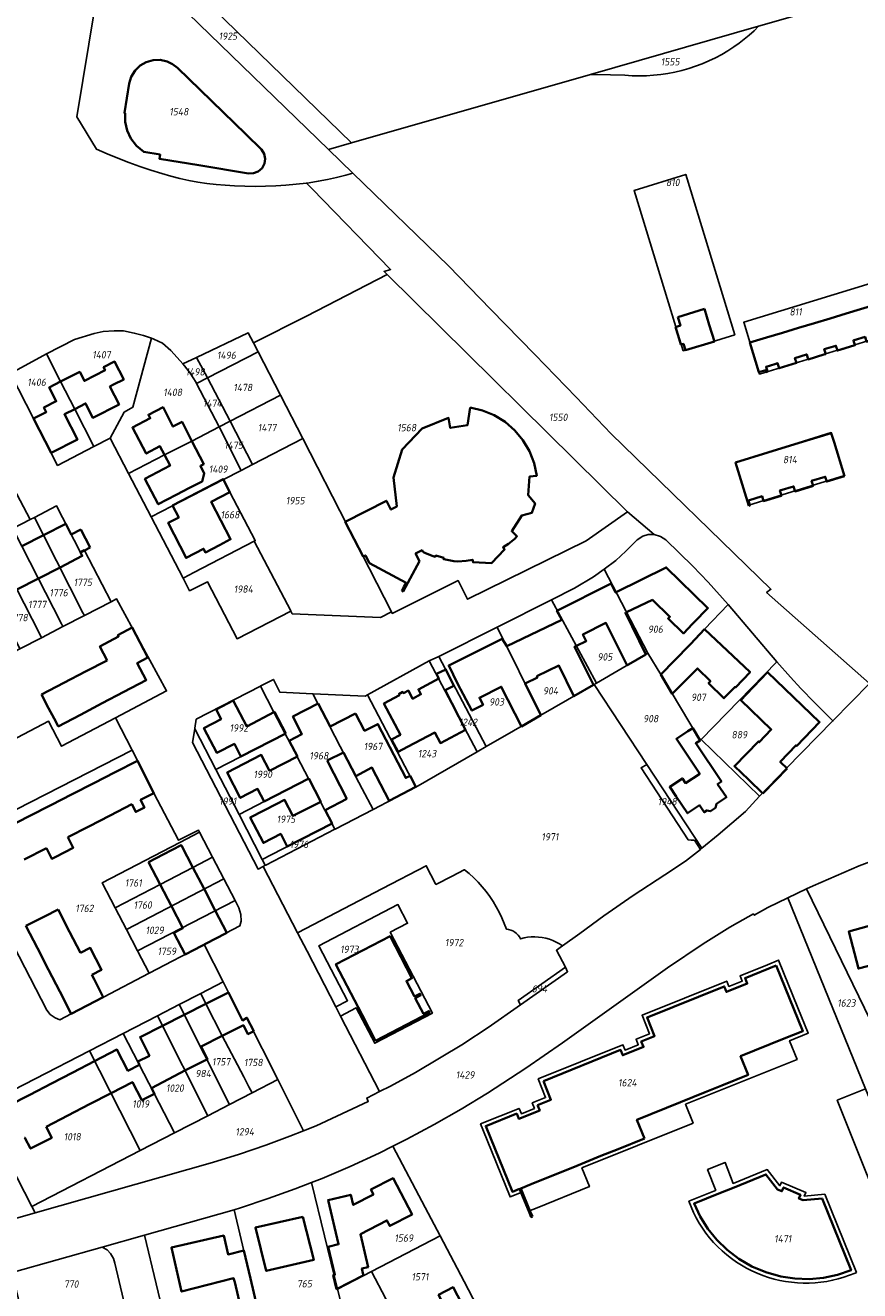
# Model space of a CAD drawing. Extents: x 177930 to 190767, y 381068 to 392034.
# Tile 137 of 256: x 182923 to 183128, y 386280 to 386591. Entities that reach past the tile are written whole.
import ezdxf
from ezdxf.enums import TextEntityAlignment as Align

# ---------------------------------------------------------------- set-up
doc = ezdxf.new("R2010")
doc.units = 0
for name, color, linetype, lineweight in [('B-XX-KG-GRENS_PERCEEL-GV', 150, 'Continuous', 25), ('B-XX-KG-GRENS_PERCEEL-S', 150, 'Continuous', 25), ('B-XX-OG-BEBOUWING-G', 7, 'Continuous', 35)]:
    doc.layers.add(name, color=color, linetype=linetype, lineweight=lineweight)
doc.styles.add('NLCS-ISO', font='NLCS-ISO.ttf', dxfattribs={"height": 1.8})

# ---------------------------------------------------------------- blocks, each defined once
blk = doc.blocks.new('SKG-PERCEELNUMMER-SO')
at = {"layer": 'DefPoints'}
blk.add_point((0, 0), dxfattribs=at)
at = {"style": 'NLCS-ISO', "oblique": 10, "flags": 1}
blk.add_attdef('GEMEENTECODE', text='', height=1.8, dxfattribs=at).set_placement((-0.5, 2.55), align=Align.MIDDLE_RIGHT)
blk.add_attdef('SECTIE', text='', height=1.8, dxfattribs=at).set_placement((0.5, 2.5), align=Align.MIDDLE_LEFT)
at = {"style": 'NLCS-ISO', "oblique": 10}
blk.add_attdef('PERCEELNUMMER', text='', height=1.8, dxfattribs=at).set_placement((0, 0), align=Align.MIDDLE_CENTER)

msp = doc.modelspace()

# ---------------------------------------------------------------- linework, layer by layer
at = {"layer": 'B-XX-KG-GRENS_PERCEEL-GV'}
for points in [[(182943.1, 386613.15), (182963.081, 386593.809), (182997.552, 386560.394), (183003.243, 386562.024), (182943.766, 386619.824), (182940.094, 386616.06)], [(183070.413, 386578.619), (183072.174, 386578.514), (183073.938, 386578.481), (183075.701, 386578.522), (183077.462, 386578.635), (183079.216, 386578.821), (183080.961, 386579.079), (183082.694, 386579.409), (183084.412, 386579.81), (183086.108, 386580.291), (183087.782, 386580.845), (183089.431, 386581.47), (183091.051, 386582.165), (183092.641, 386582.928), (183094.196, 386583.759), (183095.714, 386584.656), (183097.192, 386585.617), (183098.487, 386586.53), (183099.744, 386587.495), (183100.962, 386588.509), (183102.138, 386589.571), (183103.27, 386590.679), (183061.948, 386578.841), (183066.914, 386578.711)], [(182992.806, 386552.219), (182992.169, 386552.136), (182993.546, 386550.731), (183012.849, 386530.914), (183011.256, 386530.376), (183011.961, 386529.68), (183071.015, 386471.302), (183077.625, 386465.782), (183079.159, 386465.31), (183080.462, 386464.459), (183087.082, 386458.005), (183090.838, 386454.077), (183095.75, 386448.586), (183107.775, 386434.5), (183111.118, 386430.704), (183113.681, 386427.915), (183117.012, 386424.465), (183121.519, 386419.977), (183130.498, 386429.169), (183105.247, 386451.484), (183106.277, 386452.32), (183067.066, 386490.504), (183058.419, 386499.481), (183048.246, 386509.978), (183037.428, 386521.102), (183027.04, 386531.809), (183003.571, 386554.56), (183001.809, 386554.088), (182999.579, 386553.524), (182997.334, 386553.024), (182995.076, 386552.589)], [(183097.414, 386514.869), (183085.372, 386554.257), (183072.668, 386550.315), (183084.754, 386510.943)], [(183084.754, 386510.943), (183072.668, 386550.315), (183085.372, 386554.257), (183097.414, 386514.869)], [(182985.757, 386500.011), (182991.253, 386489.344), (183013.056, 386446.752), (183013.247, 386446.379), (183029.419, 386454.463), (183031.758, 386449.859), (183060.855, 386464.257), (183071.015, 386471.302), (183011.961, 386529.68), (182992.142, 386519.464), (182979.14, 386512.85), (182980.26, 386510.678)], [(183142.903, 386517.329), (183138.987, 386529.98), (183099.621, 386517.921), (183103.513, 386505.213)], [(183103.513, 386505.213), (183099.621, 386517.921), (183138.987, 386529.98), (183142.903, 386517.329)], [(182949.47, 386497.04), (182954.05, 386514.04), (182952.12, 386514.68), (182949.86, 386515.26), (182947.24, 386515.79), (182944.91, 386515.84), (182942.21, 386515.65), (182939.96, 386515.16), (182935.16, 386513.66), (182928.25, 386510.17), (182931.746, 386503.33), (182935.21, 386496.604), (182939.95, 386487.36), (182943.95, 386489.44), (182947.4, 386495.85)], [(182965.167, 386509.299), (182967.816, 386504.234), (182980.26, 386510.678), (182979.14, 386512.85), (182977.864, 386515.327)], [(182970.73, 386492.23), (182965.173, 386502.866), (182965.04, 386503.12), (182963.6, 386505.39), (182962.21, 386507.26), (182961.806, 386507.704), (182960.39, 386509.26), (182958.8, 386510.95), (182956.77, 386512.75), (182954.66, 386513.77), (182954.05, 386514.04), (182949.47, 386497.04), (182947.4, 386495.85), (182943.95, 386489.44), (182948.42, 386480.76), (182957.265, 386485.377), (182964, 386488.73)], [(182928.25, 386510.17), (182919.44, 386505.34), (182930.985, 386482.747), (182939.95, 386487.36), (182935.21, 386496.604), (182931.746, 386503.33)], [(182961.806, 386507.704), (182962.21, 386507.26), (182963.6, 386505.39), (182965.04, 386503.12), (182965.173, 386502.866), (182967.816, 386504.234), (182965.167, 386509.299)], [(182967.816, 386504.234), (182973.376, 386493.6), (182985.757, 386500.011), (182980.26, 386510.678)], [(182965.173, 386502.866), (182970.73, 386492.23), (182973.376, 386493.6), (182967.816, 386504.234)], [(182973.376, 386493.6), (182978.931, 386482.977), (182991.253, 386489.344), (182985.757, 386500.011)], [(182970.73, 386492.23), (182976.15, 386481.54), (182978.931, 386482.977), (182973.376, 386493.6)], [(182953.97, 386470.08), (182971.739, 386479.26), (182976.15, 386481.54), (182970.73, 386492.23), (182964, 386488.73), (182957.265, 386485.377), (182948.42, 386480.76)], [(183124.384, 386480.294), (183121.094, 386490.822), (183097.574, 386483.503), (183100.847, 386472.978)], [(183100.847, 386472.978), (183097.574, 386483.503), (183121.094, 386490.822), (183124.384, 386480.294)], [(182991.253, 386489.344), (182978.931, 386482.977), (182976.15, 386481.54), (182971.739, 386479.26), (182973.35, 386476.178), (182979.566, 386464.287), (182979.318, 386464.157), (182988.296, 386446.988), (182988.312, 386446.957), (182988.657, 386446.298), (183010.387, 386445.413), (183013.056, 386446.752)], [(182964.484, 386456.416), (182979.318, 386464.157), (182979.566, 386464.287), (182973.35, 386476.178), (182971.739, 386479.26), (182953.97, 386470.08), (182961.842, 386455.037), (182962.029, 386455.135)], [(182925.324, 386469.981), (182927.554, 386465.6), (182937.248, 386446.553), (182937.6, 386445.861), (182944.153, 386449.245), (182937.54, 386461.988), (182936.567, 386461.488), (182930.774, 386472.777)], [(182924.281, 386469.446), (182920.029, 386467.264), (182922.26, 386462.883), (182931.966, 386443.83), (182932.32, 386443.135), (182937.6, 386445.861), (182937.248, 386446.553), (182927.554, 386465.6), (182925.324, 386469.981)], [(182932.32, 386443.135), (182931.966, 386443.83), (182922.26, 386462.883), (182920.029, 386467.264), (182914.734, 386464.546), (182916.967, 386460.166), (182926.685, 386441.107), (182927.041, 386440.409)], [(183079.218, 386431.346), (183090.01, 386442.47), (183095.75, 386448.586), (183090.838, 386454.077), (183087.082, 386458.005), (183080.462, 386464.459), (183079.159, 386465.31), (183077.625, 386465.782), (183076.171, 386465.767), (183074.793, 386465.397), (183073.45, 386464.498), (183070.654, 386461.654), (183068.149, 386459.366), (183065.323, 386457.273), (183076.078, 386436.605)], [(182926.685, 386441.107), (182916.967, 386460.166), (182914.734, 386464.546), (182909.458, 386461.839), (182911.69, 386457.457), (182921.404, 386438.384), (182921.761, 386437.683), (182927.041, 386440.409)], [(182964.484, 386456.416), (182962.029, 386455.135), (182961.842, 386455.037), (182963.46, 386451.944), (182967.871, 386454.141), (182975.131, 386440.151), (182988.312, 386446.957), (182988.296, 386446.988), (182979.318, 386464.157)], [(183063.417, 386429.234), (183076.078, 386436.605), (183065.323, 386457.273), (183062.704, 386455.333), (183058.029, 386452.607), (183052.368, 386449.757)], [(182957.809, 386427.328), (182945.507, 386449.944), (182945.482, 386449.991), (182944.153, 386449.245), (182937.6, 386445.861), (182932.32, 386443.135), (182927.041, 386440.409), (182921.761, 386437.683), (182916.533, 386434.983), (182911.242, 386432.256), (182905.923, 386429.524), (182900.457, 386426.716), (182898.361, 386425.639), (182907.213, 386408.6), (182928.788, 386419.865), (182932.004, 386413.752), (182945.227, 386420.709)], [(183049.742, 386421.36), (183062.899, 386428.933), (183063.417, 386429.234), (183052.368, 386449.757), (183039.031, 386443.032)], [(183107.775, 386434.5), (183095.75, 386448.586), (183090.01, 386442.47), (183079.218, 386431.346), (183088.878, 386415.169), (183089.117, 386415.413)], [(183049.742, 386421.36), (183039.031, 386443.032), (183024.664, 386435.787), (183036.351, 386413.652)], [(183034.139, 386412.379), (183022.344, 386434.696), (183007.124, 386426.37), (183019.06, 386403.7)], [(183034.139, 386412.379), (183036.351, 386413.652), (183024.664, 386435.787), (183022.344, 386434.696)], [(183062.899, 386428.933), (183075.794, 386409.262), (183089.298, 386388.662), (183093.346, 386391.933), (183100.058, 386397.737), (183103.464, 386401.464), (183089.117, 386415.413), (183088.878, 386415.169), (183079.218, 386431.346), (183076.078, 386436.605), (183063.417, 386429.234)], [(183107.775, 386434.5), (183089.117, 386415.413), (183103.464, 386401.464), (183110.072, 386408.259), (183121.519, 386419.977), (183117.012, 386424.465), (183113.681, 386427.915), (183111.118, 386430.704)], [(182984.757, 386415.683), (182986.932, 386416.806), (182984.178, 386422.144), (182980.888, 386428.52), (182965.085, 386420.364), (182964.715, 386418.153), (182964.697, 386418.047), (182969.885, 386408.002), (182975.938, 386411.128)], [(182999.232, 386393.391), (183008.523, 386398.209), (183005.87, 386403.238), (183004.226, 386406.354), (182997.909, 386418.572), (182994.98, 386424.23), (182993.698, 386426.645), (182985.641, 386427.015), (182984.038, 386430.146), (182980.99, 386428.573), (182980.888, 386428.52), (182984.178, 386422.144), (182986.932, 386416.806), (182988.692, 386413.457), (182989.909, 386411.102), (182992.666, 386405.787), (182995.628, 386400.072), (182996.682, 386398.025), (182998.386, 386394.749), (182999.122, 386393.334)], [(183030.899, 386383.363), (183030.976, 386383.403), (183032.139, 386382.439), (183033.255, 386381.421), (183034.32, 386380.35), (183035.333, 386379.229), (183036.29, 386378.06), (183037.19, 386376.847), (183038.031, 386375.592), (183038.81, 386374.298), (183039.526, 386372.968), (183040.178, 386371.605), (183040.763, 386370.212), (183041.28, 386368.793), (183041.827, 386368.716), (183042.36, 386368.567), (183042.868, 386368.35), (183043.343, 386368.068), (183043.777, 386367.725), (183044.162, 386367.329), (183044.492, 386366.885), (183044.76, 386366.402), (183045.632, 386366.628), (183046.519, 386366.787), (183047.415, 386366.878), (183048.316, 386366.899), (183049.216, 386366.852), (183050.109, 386366.736), (183050.991, 386366.552), (183051.857, 386366.301), (183052.7, 386365.985), (183053.517, 386365.605), (183054.303, 386365.163), (183055.052, 386364.663), (183059.299, 386367.763), (183065.269, 386372.08), (183072.478, 386377.045), (183080.222, 386382.163), (183085.334, 386385.46), (183088.972, 386388.399), (183088.253, 386389.49), (183087.504, 386390.626), (183086.667, 386390.666), (183085.982, 386390.718), (183074.406, 386408.441), (183075.794, 386409.262), (183062.899, 386428.933), (183049.742, 386421.36), (183036.351, 386413.652), (183034.139, 386412.379), (183019.06, 386403.7), (183018.575, 386403.421), (183008.55, 386398.223), (183008.523, 386398.209), (182999.232, 386393.391), (182999.122, 386393.334), (182982.148, 386384.532), (182982.037, 386384.475), (182981.542, 386384.218), (182989.965, 386367.902), (183010.888, 386378.78), (183021.615, 386384.358), (183023.903, 386379.895), (183023.968, 386379.769), (183027.958, 386381.837)], [(183018.575, 386403.421), (183019.06, 386403.7), (183007.124, 386426.37), (183006.603, 386426.085), (183006.575, 386426.07), (182993.775, 386426.64), (182993.698, 386426.645), (182994.98, 386424.23), (182997.909, 386418.572), (183004.226, 386406.354), (183005.87, 386403.238), (183008.523, 386398.209), (183008.55, 386398.223)], [(182981.542, 386384.218), (182982.037, 386384.475), (182981.303, 386385.896), (182975.596, 386396.946), (182969.885, 386408.002), (182964.697, 386418.047), (182964.131, 386414.657), (182980.271, 386383.559)], [(182984.757, 386415.683), (182975.938, 386411.128), (182969.885, 386408.002), (182975.596, 386396.946), (182992.666, 386405.787), (182989.909, 386411.102), (182988.692, 386413.457), (182986.932, 386416.806)], [(182949.292, 386412.75), (182906.674, 386390.991), (182912.09, 386380.37), (182918.707, 386367.254), (182918.893, 386367.35), (182928.391, 386348.855), (182929.179, 386347.845), (182930.412, 386346.974), (182931.532, 386346.517), (182934.38, 386348), (182942.25, 386352.07), (182953.505, 386357.941), (182950.655, 386363.428), (182947.904, 386368.724), (182945.141, 386374.05), (182941.963, 386380.176), (182961.04, 386390.09), (182965.886, 386392.609), (182965.609, 386393.141), (182960.749, 386390.642), (182954.66, 386402.24)], [(183088.972, 386388.399), (183089.298, 386388.662), (183075.794, 386409.262), (183074.406, 386408.441), (183085.982, 386390.718), (183086.667, 386390.666), (183087.504, 386390.626), (183088.253, 386389.49)], [(182975.596, 386396.946), (182981.303, 386385.896), (182998.386, 386394.749), (182996.682, 386398.025), (182995.628, 386400.072), (182992.666, 386405.787)], [(182982.148, 386384.532), (182999.122, 386393.334), (182998.386, 386394.749), (182981.303, 386385.896), (182982.037, 386384.475)], [(182965.886, 386392.609), (182961.04, 386390.09), (182941.963, 386380.176), (182945.141, 386374.05), (182956.223, 386379.759), (182964.246, 386383.946), (182969.085, 386386.472)], [(183115.053, 386378.685), (183142.163, 386322.908), (183171.715, 386334.953), (183171.853, 386335.012), (183164.534, 386348.484), (183140.664, 386389.103), (183139.27, 386388.651), (183127.944, 386384.376), (183116.686, 386379.468)], [(182971.853, 386381.163), (182969.085, 386386.472), (182964.246, 386383.946), (182956.223, 386379.759), (182945.141, 386374.05), (182947.904, 386368.724)], [(183010.116, 386328.866), (183012.838, 386330.246), (183018.92, 386333.531), (183030.753, 386340.621), (183030.87, 386340.691), (183036.796, 386344.606), (183044.73, 386350.168), (183044.159, 386351.246), (183055.78, 386359.42), (183053.598, 386363.602), (183055.052, 386364.663), (183054.303, 386365.163), (183053.517, 386365.605), (183052.7, 386365.985), (183051.857, 386366.301), (183050.991, 386366.552), (183050.109, 386366.736), (183049.216, 386366.852), (183048.316, 386366.899), (183047.415, 386366.878), (183046.519, 386366.787), (183045.632, 386366.628), (183044.76, 386366.402), (183044.492, 386366.885), (183044.162, 386367.329), (183043.777, 386367.725), (183043.343, 386368.068), (183042.868, 386368.35), (183042.36, 386368.567), (183041.827, 386368.716), (183041.28, 386368.793), (183040.763, 386370.212), (183040.178, 386371.605), (183039.526, 386372.968), (183038.81, 386374.298), (183038.031, 386375.592), (183037.19, 386376.847), (183036.29, 386378.06), (183035.333, 386379.229), (183034.32, 386380.35), (183033.255, 386381.421), (183032.139, 386382.439), (183030.976, 386383.403), (183030.899, 386383.363), (183027.958, 386381.837), (183023.968, 386379.769), (183023.903, 386379.895), (183021.615, 386384.358), (183010.888, 386378.78), (182989.965, 386367.902), (182992.298, 386363.383), (182999.372, 386349.678), (183002.247, 386351.184), (182995.204, 386364.723), (183014.637, 386374.832), (183017.009, 386370.257), (183012.754, 386368.035), (183023.098, 386348.168), (183008.923, 386340.757), (183004.385, 386349.437), (183000.536, 386347.421)], [(182971.853, 386381.163), (182947.904, 386368.724), (182950.655, 386363.428), (182974.625, 386375.847)], [(183115.053, 386378.685), (183110.49, 386376.501), (183129.576, 386329.563), (183133.706, 386319.441), (183142.163, 386322.908)], [(182974.625, 386375.847), (182950.655, 386363.428), (182953.505, 386357.941), (182967.034, 386364.997), (182975.821, 386369.582), (182976.121, 386370.788), (182976.071, 386372.428), (182975.584, 386374.007)], [(183004.385, 386349.437), (183008.923, 386340.757), (183023.098, 386348.168), (183012.754, 386368.035), (183017.009, 386370.257), (183014.637, 386374.832), (182995.204, 386364.723), (183002.247, 386351.184), (182999.372, 386349.678), (183000.536, 386347.421)], [(183035.484, 386319.565), (183034.933, 386320.931), (183044.43, 386324.757), (183044.966, 386323.441), (183048.197, 386324.756), (183047.661, 386326.071), (183050.932, 386327.417), (183049.113, 386331.994), (183069.927, 386340.401), (183070.464, 386339.084), (183073.707, 386340.401), (183073.169, 386341.724), (183076.448, 386343.042), (183074.623, 386347.631), (183095.421, 386356.033), (183095.956, 386354.703), (183099.232, 386356.018), (183098.698, 386357.344), (183105.421, 386360.056), (183108.185, 386361.171), (183112.941, 386349.436), (183115.453, 386343.239), (183110.869, 386341.354), (183112.726, 386336.768), (183085.334, 386325.749), (183087.182, 386321.154), (183059.85, 386310.115), (183061.692, 386305.517), (183048.859, 386300.326), (183046.756, 386299.476), (183044.882, 386304.061), (183042.182, 386302.978)], [(183044.882, 386304.061), (183046.756, 386299.476), (183048.859, 386300.326), (183061.692, 386305.517), (183059.85, 386310.115), (183087.182, 386321.154), (183085.334, 386325.749), (183112.726, 386336.768), (183110.869, 386341.354), (183115.453, 386343.239), (183112.941, 386349.436), (183108.185, 386361.171), (183105.421, 386360.056), (183098.698, 386357.344), (183099.232, 386356.018), (183095.956, 386354.703), (183095.421, 386356.033), (183074.623, 386347.631), (183076.448, 386343.042), (183073.169, 386341.724), (183073.707, 386340.401), (183070.464, 386339.084), (183069.927, 386340.401), (183049.113, 386331.994), (183050.932, 386327.417), (183047.661, 386326.071), (183048.197, 386324.756), (183044.966, 386323.441), (183044.43, 386324.757), (183034.933, 386320.931), (183035.484, 386319.565), (183042.182, 386302.978)], [(183044.73, 386350.168), (183056.345, 386358.337), (183055.78, 386359.42), (183044.159, 386351.246)], [(182973.218, 386325.677), (182978.796, 386328.551), (182978.008, 386330.06), (182976.735, 386332.498), (182971.475, 386342.547), (182967.473, 386350.455), (182966.185, 386353), (182960.852, 386350.252)], [(182971.672, 386355.827), (182966.185, 386353), (182967.473, 386350.455), (182971.475, 386342.547), (182976.735, 386332.498), (182978.008, 386330.06), (182978.796, 386328.551), (182985.128, 386331.814), (182977.486, 386346.921), (182976.46, 386346.36)], [(182967.906, 386322.94), (182973.218, 386325.677), (182960.852, 386350.252), (182955.521, 386347.506)], [(182967.906, 386322.94), (182955.521, 386347.506), (182947.132, 386343.183), (182959.716, 386318.72)], [(182938.845, 386338.913), (182951.322, 386314.395), (182959.716, 386318.72), (182947.132, 386343.183)], [(182938.845, 386338.913), (182912.029, 386325.095), (182924.654, 386300.654), (182951.322, 386314.395)], [(182959.716, 386318.72), (182951.322, 386314.395), (182924.654, 386300.654), (182925.478, 386299.059), (182969.088, 386311.473), (182975.675, 386313.462), (182982.196, 386315.714), (182988.039, 386317.9), (182991.475, 386319.266), (182985.128, 386331.814), (182978.796, 386328.551), (182973.218, 386325.677), (182967.906, 386322.94)], [(183133.706, 386319.441), (183129.576, 386329.563), (183122.578, 386326.758), (183137.398, 386289.736), (183143.799, 386292.341), (183139.216, 386303.473), (183132.85, 386318.659), (183132.896, 386319.108)], [(182999.809, 386280.337), (183008.133, 386284.644), (183025.01, 386293.436), (183021.337, 386300.352), (183013.4, 386315.442), (183010.064, 386313.764), (183002.943, 386310.449), (182996.014, 386307.498), (182993.436, 386306.507)], [(183092.718, 386304.597), (183092.706, 386304.592), (183086.126, 386301.938), (183086.662, 386300.552), (183087.265, 386299.195), (183087.934, 386297.868), (183088.667, 386296.576), (183089.463, 386295.322), (183090.32, 386294.108), (183091.235, 386292.937), (183092.207, 386291.814), (183093.232, 386290.739), (183094.31, 386289.715), (183095.436, 386288.746), (183096.608, 386287.834), (183097.824, 386286.98), (183099.052, 386286.201), (183100.316, 386285.48), (183101.613, 386284.821), (183102.939, 386284.223), (183104.292, 386283.689), (183105.669, 386283.22), (183107.067, 386282.817), (183108.482, 386282.481), (183109.907, 386282.209), (183111.344, 386282.005), (183112.789, 386281.87), (183114.239, 386281.804), (183115.69, 386281.807), (183117.139, 386281.879), (183118.584, 386282.019), (183120.02, 386282.229), (183121.444, 386282.506), (183122.854, 386282.851), (183124.245, 386283.263), (183125.616, 386283.74), (183126.962, 386284.282), (183127.313, 386284.432), (183119.53, 386303.699), (183114.498, 386303.171), (183114.887, 386304.058), (183108.889, 386306.6), (183108.518, 386305.749), (183105.377, 386309.708), (183096.996, 386306.324), (183095.011, 386311.453), (183090.733, 386309.725)], [(183086.662, 386300.552), (183086.126, 386301.938), (183092.706, 386304.592), (183092.718, 386304.597), (183090.733, 386309.725), (183095.011, 386311.453), (183096.996, 386306.324), (183105.377, 386309.708), (183108.518, 386305.749), (183108.889, 386306.6), (183114.887, 386304.058), (183114.498, 386303.171), (183119.53, 386303.699), (183127.313, 386284.432), (183126.962, 386284.282), (183125.616, 386283.74), (183124.245, 386283.263), (183122.854, 386282.851), (183121.444, 386282.506), (183120.02, 386282.229), (183118.584, 386282.019), (183117.139, 386281.879), (183115.69, 386281.807), (183114.239, 386281.804), (183112.789, 386281.87), (183111.344, 386282.005), (183109.907, 386282.209), (183108.482, 386282.481), (183107.067, 386282.817), (183105.669, 386283.22), (183104.292, 386283.689), (183102.939, 386284.223), (183101.613, 386284.821), (183100.316, 386285.48), (183099.052, 386286.201), (183097.824, 386286.98), (183096.608, 386287.834), (183095.436, 386288.746), (183094.31, 386289.715), (183093.232, 386290.739), (183092.207, 386291.814), (183091.235, 386292.937), (183090.32, 386294.108), (183089.463, 386295.322), (183088.667, 386296.576), (183087.934, 386297.868), (183087.265, 386299.195)], [(182989.41, 386273.095), (183000.897, 386275.856), (182999.809, 386280.337), (182993.436, 386306.507), (182989.361, 386304.941), (182982.78, 386302.567), (182975.943, 386300.288), (182974.375, 386299.819), (182980.302, 386274.834), (182984.366, 386275.741), (182985.225, 386272.131)], [(182980.302, 386274.834), (182974.375, 386299.819), (182952.374, 386293.572), (182958.09, 386269.665), (182976.374, 386273.952)], [(182941.969, 386290.656), (182919.837, 386284.379), (182922.832, 386271.954), (182935.349, 386274.923), (182947.21, 386277.708), (182945.078, 386286.729), (182944.712, 386287.886), (182944.01, 386289.108), (182943.225, 386290.026)], [(182989.41, 386273.095), (182992.138, 386257.169), (182992.088, 386255.784), (182991.75, 386254.761), (183001.222, 386255.906), (183016.91, 386258.435), (183014.655, 386272.389), (183011.668, 386277.932), (183008.133, 386284.644), (182999.809, 386280.337), (183000.897, 386275.856)]]:
    msp.add_lwpolyline(points, close=True, dxfattribs=at)
for points in [[(182943.766, 386619.824), (183003.243, 386562.024), (183061.948, 386578.841), (183103.27, 386590.679), (183132.907, 386599.169)], [(182920.21, 386477.265), (182924.281, 386469.446), (182925.324, 386469.981), (182930.774, 386472.777), (182936.567, 386461.488), (182937.54, 386461.988), (182944.153, 386449.245), (182945.482, 386449.991), (182945.507, 386449.944), (182957.809, 386427.328), (182945.227, 386420.709), (182949.292, 386412.75), (182954.66, 386402.24), (182960.749, 386390.642), (182965.609, 386393.141), (182965.886, 386392.609), (182969.085, 386386.472), (182971.853, 386381.163), (182974.625, 386375.847), (182975.584, 386374.007), (182976.071, 386372.428), (182976.121, 386370.788), (182975.821, 386369.582), (182967.034, 386364.997), (182971.672, 386355.827), (182976.46, 386346.36), (182977.486, 386346.921), (182985.128, 386331.814), (182991.475, 386319.266), (182994.56, 386320.492), (183007.358, 386326.449), (183006.96, 386327.267), (183010.116, 386328.866), (183000.536, 386347.421), (182999.372, 386349.678), (182992.298, 386363.383), (182989.965, 386367.902), (182981.542, 386384.218), (182980.271, 386383.559), (182964.131, 386414.657), (182964.697, 386418.047), (182964.715, 386418.153), (182965.085, 386420.364), (182980.888, 386428.52), (182980.99, 386428.573), (182984.038, 386430.146), (182985.641, 386427.015), (182993.698, 386426.645), (182993.775, 386426.64), (183006.575, 386426.07), (183006.603, 386426.085), (183007.124, 386426.37), (183022.344, 386434.696), (183024.664, 386435.787), (183039.031, 386443.032), (183052.368, 386449.757), (183058.029, 386452.607), (183062.704, 386455.333), (183065.323, 386457.273), (183068.149, 386459.366), (183070.654, 386461.654), (183073.45, 386464.498), (183074.793, 386465.397), (183076.171, 386465.767), (183077.625, 386465.782), (183071.015, 386471.302), (183060.855, 386464.257), (183031.758, 386449.859), (183029.419, 386454.463), (183013.247, 386446.379), (183013.056, 386446.752), (183010.387, 386445.413), (182988.657, 386446.298), (182988.312, 386446.957), (182975.131, 386440.151), (182967.871, 386454.141), (182963.46, 386451.944), (182961.842, 386455.037), (182953.97, 386470.08), (182948.42, 386480.76), (182943.95, 386489.44), (182939.95, 386487.36), (182930.985, 386482.747), (182919.44, 386505.34), (182928.25, 386510.17), (182935.16, 386513.66), (182939.96, 386515.16), (182942.21, 386515.65), (182944.91, 386515.84), (182947.24, 386515.79), (182949.86, 386515.26), (182952.12, 386514.68), (182954.05, 386514.04), (182954.66, 386513.77), (182956.77, 386512.75), (182958.8, 386510.95), (182960.39, 386509.26), (182961.806, 386507.704), (182965.167, 386509.299), (182977.864, 386515.327), (182979.14, 386512.85), (182992.142, 386519.464), (183011.961, 386529.68), (183011.256, 386530.376), (183012.849, 386530.914), (182993.546, 386550.731), (182992.169, 386552.136), (182989.651, 386551.845), (182987.126, 386551.618), (182984.596, 386551.457), (182982.062, 386551.36), (182979.527, 386551.328), (182976.992, 386551.36), (182974.459, 386551.458), (182972.2, 386551.582), (182969.946, 386551.779), (182967.699, 386552.048), (182965.463, 386552.39), (182963.238, 386552.803), (182961.028, 386553.287), (182958.834, 386553.843), (182956.66, 386554.468), (182953.919, 386555.314), (182951.197, 386556.221), (182948.497, 386557.19), (182945.819, 386558.219), (182943.165, 386559.309), (182940.537, 386560.459), (182935.77, 386568.377), (182943.1, 386613.15)], [(182943.1, 386613.15), (182935.77, 386568.377), (182940.537, 386560.459), (182943.165, 386559.309), (182945.819, 386558.219), (182948.497, 386557.19), (182951.197, 386556.221), (182953.919, 386555.314), (182956.66, 386554.468), (182958.834, 386553.843), (182961.028, 386553.287), (182963.238, 386552.803), (182965.463, 386552.39), (182967.699, 386552.048), (182969.946, 386551.779), (182972.2, 386551.582), (182974.459, 386551.458), (182976.992, 386551.36), (182979.527, 386551.328), (182982.062, 386551.36), (182984.596, 386551.457), (182987.126, 386551.618), (182989.651, 386551.845), (182992.169, 386552.136), (182992.806, 386552.219), (182995.076, 386552.589), (182997.334, 386553.024), (182999.579, 386553.524), (183001.809, 386554.088), (183003.571, 386554.56), (182997.552, 386560.394), (182963.081, 386593.809)], [(183132.907, 386599.169), (183103.27, 386590.679), (183102.138, 386589.571), (183100.962, 386588.509), (183099.744, 386587.495), (183098.487, 386586.53), (183097.192, 386585.617), (183095.714, 386584.656), (183094.196, 386583.759), (183092.641, 386582.928), (183091.051, 386582.165), (183089.431, 386581.47), (183087.782, 386580.845), (183086.108, 386580.291), (183084.412, 386579.81), (183082.694, 386579.409), (183080.961, 386579.079), (183079.216, 386578.821), (183077.462, 386578.635), (183075.701, 386578.522), (183073.938, 386578.481), (183072.174, 386578.514), (183070.413, 386578.619), (183066.914, 386578.711), (183061.948, 386578.841), (183003.243, 386562.024), (182997.552, 386560.394), (183003.571, 386554.56), (183027.04, 386531.809), (183037.428, 386521.102), (183048.246, 386509.978), (183058.419, 386499.481), (183067.066, 386490.504), (183106.277, 386452.32), (183105.247, 386451.484), (183130.498, 386429.169)], [(182920.029, 386467.264), (182924.281, 386469.446), (182920.21, 386477.265)], [(183130.498, 386429.169), (183121.519, 386419.977), (183110.072, 386408.259), (183103.464, 386401.464), (183100.058, 386397.737), (183093.346, 386391.933), (183089.298, 386388.662), (183088.972, 386388.399), (183085.334, 386385.46), (183080.222, 386382.163), (183072.478, 386377.045), (183065.269, 386372.08), (183059.299, 386367.763), (183055.052, 386364.663), (183053.598, 386363.602), (183055.78, 386359.42), (183056.345, 386358.337), (183044.73, 386350.168), (183036.796, 386344.606), (183030.87, 386340.691), (183030.753, 386340.621), (183018.92, 386333.531), (183012.838, 386330.246), (183010.116, 386328.866), (183006.96, 386327.267), (183007.358, 386326.449), (182994.56, 386320.492), (182991.475, 386319.266), (182988.039, 386317.9), (182982.196, 386315.714), (182975.675, 386313.462), (182969.088, 386311.473), (182925.478, 386299.059), (182862.102, 386281.018)], [(182906.674, 386390.991), (182949.292, 386412.75), (182945.227, 386420.709), (182932.004, 386413.752), (182928.788, 386419.865), (182907.213, 386408.6)], [(182919.837, 386284.379), (182941.969, 386290.656), (182952.374, 386293.572), (182974.375, 386299.819), (182975.943, 386300.288), (182982.78, 386302.567), (182989.361, 386304.941), (182993.436, 386306.507), (182996.014, 386307.498), (183002.943, 386310.449), (183010.064, 386313.764), (183013.4, 386315.442), (183016.846, 386317.177), (183023.548, 386320.751), (183030.157, 386324.536), (183036.646, 386328.454), (183046.062, 386334.653), (183055.081, 386340.889), (183080.862, 386359.271), (183089.651, 386365.22), (183096.17, 386369.254), (183098.103, 386370.35), (183101.989, 386372.555), (183102.217, 386372.214), (183105.532, 386374.129), (183110.49, 386376.501), (183115.053, 386378.685), (183116.686, 386379.468), (183127.944, 386384.376), (183139.27, 386388.651)], [(183137.398, 386289.736), (183122.578, 386326.758), (183129.576, 386329.563), (183110.49, 386376.501), (183105.532, 386374.129), (183102.217, 386372.214), (183101.989, 386372.555), (183098.103, 386370.35), (183096.17, 386369.254), (183089.651, 386365.22), (183080.862, 386359.271), (183055.081, 386340.889), (183046.062, 386334.653), (183036.646, 386328.454), (183030.157, 386324.536), (183023.548, 386320.751), (183016.846, 386317.177), (183013.4, 386315.442), (183021.337, 386300.352), (183025.01, 386293.436), (183030.882, 386282.224), (183036.136, 386272.15)], [(182912.029, 386325.095), (182938.845, 386338.913), (182947.132, 386343.183), (182955.521, 386347.506), (182960.852, 386350.252), (182966.185, 386353), (182971.672, 386355.827), (182967.034, 386364.997), (182953.505, 386357.941), (182942.25, 386352.07), (182934.38, 386348), (182931.532, 386346.517), (182930.412, 386346.974), (182929.179, 386347.845), (182928.391, 386348.855), (182918.893, 386367.35)], [(182862.102, 386281.018), (182925.478, 386299.059), (182924.654, 386300.654), (182912.029, 386325.095)], [(182958.09, 386269.665), (182952.374, 386293.572), (182941.969, 386290.656), (182943.225, 386290.026), (182944.01, 386289.108), (182944.712, 386287.886), (182945.078, 386286.729), (182947.21, 386277.708)], [(183036.136, 386272.15), (183030.882, 386282.224), (183025.01, 386293.436), (183008.133, 386284.644), (183011.668, 386277.932)]]:
    msp.add_lwpolyline(points, dxfattribs=at)
at = {"layer": 'B-XX-OG-BEBOUWING-G'}
for points in [[(182948.608, 386576.597), (182947.431, 386569.36), (182947.609, 386569.331), (182947.636, 386567.165), (182948.116, 386565.053), (182949.028, 386563.088), (182950.425, 386561.26), (182952.193, 386559.788), (182956.188, 386559.129), (182956.025, 386558.1), (182965.75, 386556.502), (182977.949, 386554.498), (182979.18, 386554.54), (182980.322, 386554.999), (182981.24, 386555.82), (182981.824, 386556.904), (182982.003, 386558.122), (182981.757, 386559.328), (182981.115, 386560.379), (182977.267, 386564.119), (182960.441, 386580.474), (182959.273, 386581.374), (182957.943, 386582.012), (182956.235, 386582.392), (182954.486, 386582.34), (182952.804, 386581.861), (182951.291, 386580.983), (182950.039, 386579.76), (182949.126, 386578.268)], [(182973.35, 386476.178), (182971.67, 386479.393), (182959.27, 386472.913), (182960.797, 386469.991), (182958.14, 386468.602), (182962.585, 386460.026), (182966.882, 386462.252), (182967.347, 386461.356), (182970.776, 386463.149), (182973.523, 386464.585), (182968.733, 386473.786)], [(183017.03, 386413.574), (183023.719, 386417.098), (183025.077, 386414.521), (183031.279, 386417.79), (183026.242, 386427.484), (183028.415, 386428.554), (183026.411, 386432.628), (183024.153, 386431.518), (183024.728, 386430.401), (183019.655, 386427.699), (183020.285, 386426.513), (183018.246, 386425.428), (183017.204, 386427.425), (183015.992, 386426.794), (183015.842, 386427.074), (183014.871, 386426.569), (183015.018, 386426.28), (183011.192, 386424.234), (183015.253, 386416.563), (183013.05, 386415.385), (183014.681, 386412.336)], [(182987.053, 386416.879), (182984.302, 386422.165), (182977.469, 386418.61), (182974.168, 386424.973), (182969.943, 386422.782), (182971.174, 386420.407), (182966.984, 386418.219), (182970.152, 386412.083), (182974.452, 386414.304), (182976.03, 386411.179)], [(183149.93, 386350.61), (183145.318, 386362.039), (183141.08, 386372.54), (183125.44, 386368.19), (183127.814, 386359.086), (183131.923, 386360.206), (183143.649, 386331.363), (183139.112, 386329.519), (183141.158, 386324.487), (183145.695, 386326.332), (183152.889, 386329.172), (183157.703, 386331.113), (183152.57, 386343.98), (183154.81, 386344.8), (183153.62, 386351.3)], [(182997.496, 386290.71), (182999.149, 386283.881), (182998.76, 386283.787), (182999.576, 386280.359), (183006.244, 386283.755), (183006.094, 386283.96), (183005.8, 386285.407), (183007.298, 386285.756), (183005.424, 386293.809), (183011.94, 386297.221), (183012.64, 386295.87), (183018.099, 386298.699), (183013.457, 386307.608), (183008.005, 386304.776), (183008.623, 386303.604), (183003.65, 386301.023), (183003.042, 386303.533), (182997.489, 386302.197), (183000.076, 386291.343)], [(182991.277, 386298.074), (182979.599, 386295.437), (182982.298, 386284.807), (182993.954, 386287.515)], [(183031.117, 386265.654), (183031.929, 386265.897), (183032.613, 386266.398), (183033.09, 386267.098), (183033.378, 386267.901), (183033.373, 386268.755), (183033.077, 386269.555), (183032.572, 386270.479), (183033.379, 386270.904), (183028.195, 386280.827), (183024.637, 386278.916), (183025.188, 386277.848), (183021.565, 386275.985), (183023.755, 386271.754), (183017.334, 386270.737), (183018.065, 386266.422), (183018.575, 386266.498), (183019.177, 386262.864), (183030.222, 386264.6), (183030.086, 386265.505)]]:
    msp.add_lwpolyline(points, close=True, dxfattribs=at)
for points in [[(183089.968, 386521.197), (183083.41, 386519.192)], [(183085.265, 386511.039), (183092.406, 386513.222), (183091.158, 386517.305), (183089.968, 386521.197)], [(183132.62, 386522.423), (183124.8, 386520.065)], [(183083.41, 386519.192), (183084.044, 386517.119), (183082.839, 386516.751)], [(183116.98, 386517.706), (183113.07, 386516.527), (183109.16, 386515.347)], [(183124.8, 386520.065), (183120.89, 386518.885), (183116.98, 386517.706)], [(183082.839, 386516.751), (183083.395, 386514.932), (183084.16, 386512.432), (183084.781, 386512.622), (183085.265, 386511.039)], [(183109.16, 386515.347), (183105.249, 386514.168), (183101.152, 386512.932)], [(183126.77, 386513.533), (183129.454, 386514.342), (183129.817, 386513.136), (183131.044, 386513.506), (183134.116, 386514.432), (183133.752, 386515.638), (183134.591, 386515.891)], [(183101.152, 386512.932), (183103.347, 386505.627)], [(183119.314, 386509.968), (183119.755, 386510.101), (183119.391, 386511.307), (183122.273, 386512.176), (183122.637, 386510.97), (183123.224, 386511.147), (183126.936, 386512.266), (183126.572, 386513.473), (183126.77, 386513.533)], [(183111.494, 386507.609), (183112.574, 386507.935), (183112.211, 386509.141), (183115.04, 386509.995), (183115.093, 386510.011), (183115.456, 386508.804), (183119.314, 386509.968)], [(182935.21, 386496.604), (182937.881, 386497.973), (182939.698, 386494.428), (182946.116, 386497.719), (182943.849, 386502.139), (182944.745, 386502.599), (182947.259, 386503.888), (182945.024, 386508.247), (182942.311, 386506.856), (182942.687, 386506.123), (182937.58, 386503.503), (182936.435, 386505.736), (182931.746, 386503.33)], [(183103.347, 386505.627), (183105.014, 386506.129), (183105.145, 386505.694), (183105.452, 386505.787), (183105.088, 386506.993), (183107.22, 386507.636), (183107.922, 386507.848), (183108.285, 386506.641), (183111.494, 386507.609)], [(182931.746, 386503.33), (182928.96, 386501.901), (182930.687, 386498.534), (182927.642, 386496.972), (182928.206, 386495.874), (182925.079, 386494.269)], [(182929.42, 386485.802), (182935.878, 386489.113), (182932.697, 386495.316), (182935.21, 386496.604)], [(182964.001, 386488.731), (182961.579, 386493.438), (182959.363, 386492.298), (182956.923, 386497.041), (182953.332, 386495.194), (182953.762, 386494.359), (182949.399, 386492.05), (182952.778, 386485.665), (182956.163, 386487.456), (182957.264, 386485.376)], [(183032.368, 386497.001), (183031.71, 386492.628), (183027.478, 386491.954), (183027.086, 386494.417), (183020.621, 386491.796), (183015.721, 386486.687), (183013.526, 386479.81), (183014.348, 386472.689), (183012.902, 386471.911), (183011.791, 386474.08), (183001.71, 386468.917)], [(183021.376, 386461.199), (183023.3, 386460.452), (183023.829, 386460.296), (183023.925, 386460.602), (183025.884, 386460.034), (183025.809, 386459.741), (183026.331, 386459.592), (183028.374, 386459.219), (183029.334, 386459.154), (183031.396, 386459.301), (183032.967, 386459.57), (183033.095, 386458.941), (183037.667, 386458.743), (183040.834, 386462.102), (183040.487, 386462.643), (183041.83, 386463.509), (183043.429, 386464.824), (183043.894, 386465.34), (183042.621, 386466.553), (183045.048, 386470.461), (183047.574, 386471.114), (183048.324, 386473.422), (183046.654, 386475.419), (183046.975, 386479.994), (183048.737, 386480.22), (183048.092, 386483.295), (183046.96, 386486.226), (183045.371, 386488.936), (183043.366, 386491.355), (183040.998, 386493.419), (183038.328, 386495.075), (183035.426, 386496.28), (183032.368, 386497.001)], [(182925.079, 386494.269), (182929.42, 386485.802)], [(183121.128, 386490.713), (183113.236, 386488.276)], [(183124.409, 386480.118), (183121.843, 386488.423), (183121.135, 386490.715), (183121.128, 386490.713)], [(182957.264, 386485.376), (182958.666, 386482.726), (182952.453, 386479.438), (182955.742, 386473.222), (182960.162, 386475.56), (182963.42, 386477.22), (182966.54, 386478.81), (182967.06, 386480.736), (182966.087, 386482.628), (182966.92, 386483.057), (182964.001, 386488.731)], [(183113.236, 386488.276), (183105.528, 386485.896)], [(183105.528, 386485.896), (183097.628, 386483.457)], [(183097.628, 386483.457), (183100.903, 386472.856)], [(183108.801, 386475.296), (183108.892, 386475.324), (183108.514, 386476.547), (183111.868, 386477.583), (183112.246, 386476.36), (183116.509, 386477.677)], [(183116.509, 386477.677), (183116.651, 386477.721), (183116.273, 386478.944), (183119.626, 386479.98), (183120.004, 386478.757), (183124.409, 386480.118)], [(183100.903, 386472.856), (183101.134, 386472.928), (183100.756, 386474.15), (183104.11, 386475.187), (183104.488, 386473.964), (183108.801, 386475.296)], [(182933.016, 386468.404), (182927.547, 386465.597)], [(182936.755, 386467.006), (182934.363, 386465.778), (182933.016, 386468.404)], [(183001.71, 386468.917), (183006.092, 386460.357)], [(182927.547, 386465.597), (182922.257, 386462.882)], [(182939.023, 386462.589), (182936.755, 386467.006)], [(182931.6, 386457.702), (182937.068, 386460.507), (182936.63, 386461.361), (182937.585, 386461.851)], [(182937.585, 386461.851), (182939.023, 386462.589)], [(183019.918, 386459.229), (183018.984, 386461.091), (183020.592, 386461.898), (183020.755, 386461.499)], [(183006.092, 386460.357), (183006.659, 386460.648), (183007.675, 386458.712), (183016.644, 386453.885), (183016.099, 386452.879)], [(183015.598, 386451.956), (183015.901, 386451.805), (183019.918, 386459.229)], [(183020.755, 386461.499), (183021.376, 386461.199)], [(182926.309, 386454.987), (182931.6, 386457.702)], [(183070.824, 386446.7), (183077.165, 386449.687), (183081.46, 386445.58), (183081.025, 386445.125), (183084.844, 386441.473), (183087.033, 386443.789), (183087.341, 386444.134), (183090.81, 386447.71), (183080.57, 386457.69), (183068.295, 386451.562)], [(182921.018, 386452.273), (182926.309, 386454.987)], [(183016.099, 386452.879), (183015.598, 386451.956)], [(183068.295, 386451.562), (183068.13, 386451.48), (183067.04, 386453.73), (183053.72, 386447.05), (183054.91, 386444.79)], [(183058.49, 386438.384), (183060.92, 386439.596), (183060.11, 386441.22), (183065.746, 386444.032), (183070.941, 386433.615), (183071.324, 386433.838), (183075.548, 386436.297), (183070.527, 386446.56), (183070.824, 386446.7)], [(183054.91, 386444.79), (183041.41, 386438.31)], [(182949.349, 386442.883), (182945.846, 386441.037), (182946.011, 386440.724), (182941.397, 386438.279), (182943.228, 386434.825)], [(182953.217, 386435.537), (182949.349, 386442.883)], [(183041.41, 386438.31), (183040.293, 386440.174), (183027.11, 386433.62), (183029.3, 386429.148), (183032.801, 386422.515), (183035.564, 386423.918), (183034.679, 386425.66), (183040.028, 386428.376), (183044.983, 386418.621), (183049.742, 386421.36), (183045.884, 386429.165)], [(183079.217, 386431.346), (183082.047, 386426.607), (183088.231, 386432.86), (183091.424, 386429.702), (183090.979, 386429.252), (183094.742, 386425.531), (183097.487, 386428.307), (183097.603, 386428.198), (183101.159, 386431.979), (183090.006, 386442.47), (183086.566, 386438.813), (183086.237, 386438.505)], [(183045.884, 386429.165), (183048.926, 386430.663), (183048.795, 386430.929), (183054.181, 386433.58), (183057.889, 386426.049), (183062.68, 386428.809), (183058.021, 386438.15), (183058.49, 386438.384)], [(183086.237, 386438.505), (183079.217, 386431.346)], [(182943.228, 386434.825), (182937.887, 386432.068)], [(182947.3, 386427.091), (182952.795, 386429.985), (182950.598, 386434.158), (182953.217, 386435.537)], [(182937.887, 386432.068), (182932.546, 386429.311)], [(183110.25, 386408.268), (183108.574, 386409.877), (183112.498, 386413.965), (183112.635, 386413.833), (183118.235, 386419.667), (183105.465, 386431.923), (183100.295, 386426.537), (183098.892, 386425.075), (183106.396, 386417.827), (183103.411, 386414.737), (183103.221, 386414.922), (183097.31, 386408.849), (183100.756, 386405.547), (183104.338, 386402.109)], [(182932.546, 386429.311), (182927.032, 386426.465)], [(182927.032, 386426.465), (182928.8, 386423.097), (182930.142, 386420.549), (182930.719, 386419.453), (182931.17, 386418.597)], [(182941.983, 386424.291), (182947.3, 386427.091)], [(182931.17, 386418.597), (182936.665, 386421.491)], [(182936.665, 386421.491), (182941.983, 386424.291)], [(182995.073, 386424.235), (182988.834, 386421.011), (182991.049, 386416.725), (182987.942, 386415.108)], [(182998.007, 386418.568), (182995.073, 386424.235)], [(183004.235, 386421.806), (182998.007, 386418.568)], [(183004.276, 386406.413), (183008.252, 386408.484), (183012.483, 386400.321), (183019.057, 386403.729), (183017.623, 386406.495), (183016.559, 386405.945), (183009.732, 386419.17), (183006.442, 386417.556), (183004.235, 386421.806)], [(183087.068, 386418.199), (183085.884, 386417.408), (183083.081, 386415.536), (183088.79, 386406.988), (183085.33, 386404.679), (183084.557, 386405.835), (183081.432, 386403.745), (183083.006, 386401.392), (183085.774, 386397.253), (183088.754, 386399.246), (183089.901, 386397.532), (183090.524, 386397.949), (183091.438, 386397.776), (183092.668, 386398.6), (183092.931, 386399.558), (183095.375, 386401.192), (183093.198, 386404.446), (183094.125, 386405.066), (183087.841, 386414.477), (183088.878, 386415.169)], [(183088.878, 386415.169), (183087.068, 386418.199)], [(182987.942, 386415.108), (182989.989, 386411.202)], [(182997.211, 386410.205), (183001.276, 386412.17)], [(183001.276, 386412.17), (183004.276, 386406.413)], [(182950.617, 386410.148), (182945.156, 386407.36)], [(182954.656, 386402.237), (182950.617, 386410.148)], [(182983.088, 386407.689), (182981.054, 386411.616), (182972.657, 386407.267), (182975.876, 386401.042), (182980.141, 386403.247), (182981.748, 386400.145)], [(182989.989, 386411.202), (182983.088, 386407.689)], [(183002.078, 386400.828), (182997.211, 386410.205)], [(182945.156, 386407.36), (182939.872, 386404.662)], [(182981.748, 386400.145), (182992.746, 386405.842)], [(182992.746, 386405.842), (182995.691, 386400.111)], [(183104.338, 386402.109), (183110.25, 386408.268)], [(182939.872, 386404.662), (182934.589, 386401.964)], [(182934.589, 386401.964), (182929.306, 386399.267)], [(182949.26, 386399.48), (182950.222, 386397.598), (182952.343, 386398.682), (182951.382, 386400.565), (182954.656, 386402.237)], [(182988.818, 386396.626), (182986.802, 386400.551), (182984.921, 386399.602), (182978.36, 386396.221), (182981.594, 386389.979), (182985.834, 386392.176), (182987.442, 386389.074), (182998.441, 386394.779)], [(182995.691, 386400.111), (182988.818, 386396.626)], [(182996.731, 386398.061), (183002.078, 386400.828)], [(182924.023, 386396.57), (182918.74, 386393.873)], [(182929.306, 386399.267), (182924.023, 386396.57)], [(182938.646, 386394.019), (182943.921, 386396.733)], [(182943.921, 386396.733), (182949.26, 386399.48)], [(182998.441, 386394.779), (182996.731, 386398.061)], [(182933.54, 386391.392), (182938.646, 386394.019)], [(182928.251, 386388.671), (182929.608, 386386.033), (182930.573, 386386.6), (182934.868, 386388.809), (182933.54, 386391.392)], [(182922.822, 386385.879), (182928.251, 386388.671)], [(182961.447, 386389.311), (182961.392, 386389.416), (182956.968, 386387.107), (182953.369, 386385.229)], [(182964.244, 386383.951), (182961.447, 386389.311)], [(182953.369, 386385.229), (182956.221, 386379.765)], [(182967.003, 386378.663), (182964.244, 386383.951)], [(182956.221, 386379.765), (182958.98, 386374.477)], [(182969.762, 386373.375), (182967.003, 386378.663)], [(182931.115, 386373.649), (182927.763, 386371.924), (182923.236, 386369.588)], [(182933.941, 386368.167), (182931.115, 386373.649)], [(182958.98, 386374.477), (182961.739, 386369.19)], [(182972.613, 386367.91), (182969.762, 386373.375)], [(182923.236, 386369.588), (182926.067, 386364.103)], [(182961.739, 386369.19), (182961.8, 386369.073), (182959.588, 386367.918), (182962.365, 386362.598)], [(182936.628, 386362.954), (182933.941, 386368.167)], [(182962.365, 386362.598), (182964.59, 386363.726), (182969.592, 386366.334), (182972.613, 386367.91)], [(183009.123, 386341.386), (183022.439, 386348.299), (183022.242, 386348.67), (183020.935, 386347.976), (183018.899, 386351.809), (183020.243, 386352.532), (183020.048, 386352.903), (183018.738, 386352.214), (183016.728, 386356.038), (183018.057, 386356.745), (183012.711, 386367.031), (182999.439, 386360.152)], [(182926.067, 386364.103), (182928.806, 386358.795)], [(182939.395, 386357.585), (182941.805, 386358.827), (182939.037, 386364.196), (182936.628, 386362.954)], [(182999.439, 386360.152), (182999.38, 386360.121), (183004.831, 386349.639)], [(183107.603, 386359.854), (183099.946, 386356.774), (183100.485, 386355.435), (183095.378, 386353.381), (183094.84, 386354.718), (183075.865, 386347.085), (183077.711, 386342.496), (183074.445, 386341.182), (183074.984, 386339.84), (183069.889, 386337.79), (183069.363, 386339.097), (183050.384, 386331.462)], [(183094.216, 386330.37), (183100.702, 386332.989), (183098.85, 386337.577), (183109.547, 386341.897), (183114.137, 386343.75), (183107.603, 386359.854)], [(182928.806, 386358.795), (182931.545, 386353.488)], [(182942.157, 386352.237), (182939.965, 386356.486), (182939.395, 386357.585)], [(182931.545, 386353.488), (182934.376, 386348.003)], [(182972.978, 386353.241), (182967.461, 386350.449)], [(182979.249, 386343.751), (182977.55, 386347.03), (182976.46, 386346.362), (182975.236, 386348.78), (182972.978, 386353.241)], [(182934.376, 386348.003), (182942.246, 386352.065), (182942.157, 386352.237)], [(182967.461, 386350.449), (182962.122, 386347.746)], [(182962.122, 386347.746), (182956.784, 386345.044)], [(183004.831, 386349.639), (183005.832, 386347.714)], [(183005.832, 386347.714), (183009.123, 386341.386)], [(182956.784, 386345.044), (182951.267, 386342.252), (182953.575, 386337.692), (182950.693, 386336.234), (182951.097, 386335.436)], [(182971.463, 386342.541), (182976.683, 386345.186), (182977.785, 386343.009), (182979.249, 386343.751)], [(182966.307, 386339.929), (182971.463, 386342.541)], [(182951.097, 386335.436), (182948.288, 386333.984), (182945.596, 386339.19), (182940.104, 386336.35)], [(182962.475, 386334.148), (182967.855, 386336.874), (182966.307, 386339.929)], [(182940.104, 386336.35), (182934.79, 386333.602)], [(182934.79, 386333.602), (182929.476, 386330.853)], [(182944.168, 386328.492), (182949.408, 386331.201), (182951.714, 386326.748), (182954.823, 386328.357), (182954.106, 386329.742)], [(182954.106, 386329.742), (182962.475, 386334.148)], [(183050.384, 386331.462), (183052.228, 386326.879), (183048.956, 386325.563)], [(182924.163, 386328.105), (182918.849, 386325.357)], [(182929.476, 386330.853), (182924.163, 386328.105)], [(182938.854, 386325.744), (182944.168, 386328.492)], [(183084.071, 386326.274), (183090.16, 386328.733)], [(183090.16, 386328.733), (183094.216, 386330.37)], [(182933.54, 386322.996), (182938.854, 386325.744)], [(183048.956, 386325.563), (183049.493, 386324.228), (183044.386, 386322.173), (183043.858, 386323.484)], [(183075.232, 386317.376), (183073.37, 386321.954), (183084.071, 386326.274)], [(182928.194, 386320.232), (182933.54, 386322.996)], [(183043.858, 386323.484), (183036.228, 386320.415), (183042.758, 386304.253), (183044.52, 386304.966), (183046.78, 386299.486), (183047.384, 386298.021), (183047.678, 386298.144)], [(182922.912, 386317.501), (182922.99, 386317.541), (182924.376, 386314.86), (182929.581, 386317.551), (182928.194, 386320.232)], [(183068.748, 386314.755), (183075.232, 386317.376)], [(183058.589, 386310.65), (183064.536, 386313.053)], [(183064.536, 386313.053), (183068.748, 386314.755)], [(183047.347, 386306.107), (183058.589, 386310.65)], [(183093.523, 386303.84), (183087.423, 386301.373), (183088.917, 386298.165), (183090.79, 386295.162), (183093.014, 386292.41), (183095.556, 386289.948), (183098.378, 386287.813), (183101.621, 386285.928), (183105.077, 386284.469), (183108.69, 386283.459), (183112.172, 386282.924), (183115.693, 386282.811), (183119.203, 386283.121), (183122.65, 386283.85), (183125.984, 386284.988), (183118.868, 386302.627), (183114.209, 386302.164), (183113.159, 386302.592), (183113.547, 386303.524), (183109.407, 386305.322), (183109.005, 386304.385), (183107.947, 386304.835), (183105.054, 386308.503), (183097.223, 386305.336)], [(183047.678, 386298.144), (183047.077, 386299.606), (183044.822, 386305.087), (183047.347, 386306.107)], [(183097.223, 386305.336), (183093.523, 386303.84)], [(182978.406, 386282.948), (182976.794, 386289.785), (182972.889, 386288.864), (182971.818, 386293.471), (182958.983, 386290.529), (182961.457, 386279.74), (182974.248, 386283.016), (182974.521, 386282.032), (182976.406, 386273.933), (182980.306, 386274.819)], [(182980.306, 386274.819), (182978.406, 386282.948)]]:
    msp.add_lwpolyline(points, dxfattribs=at)

# ---------------------------------------------------------------- block references
at = {"layer": 'B-XX-KG-GRENS_PERCEEL-S'}
for p, values in [((182972.856, 386588.235), {'PERCEELNUMMER': '1925'}), ((183081.536, 386581.937), {'PERCEELNUMMER': '1555'}), ((182960.801, 386569.657), {'PERCEELNUMMER': '1548'}), ((183082.163, 386552.292), {'PERCEELNUMMER': '810'}), ((183112.366, 386520.479), {'PERCEELNUMMER': '811'}), ((182941.788, 386509.943), {'PERCEELNUMMER': '1407'}), ((182972.492, 386509.823), {'PERCEELNUMMER': '1496'}), ((182964.815, 386505.745), {'PERCEELNUMMER': '1498'}), ((182925.842, 386503.186), {'PERCEELNUMMER': '1406'}), ((182976.523, 386501.901), {'PERCEELNUMMER': '1478'}), ((182959.276, 386500.712), {'PERCEELNUMMER': '1408'}), ((182969.013, 386498.029), {'PERCEELNUMMER': '1474'}), ((182982.478, 386492.038), {'PERCEELNUMMER': '1477'}), ((183016.794, 386492.022), {'PERCEELNUMMER': '1568'}), ((183054.024, 386494.562), {'PERCEELNUMMER': '1550'}), ((182974.244, 386487.713), {'PERCEELNUMMER': '1475'}), ((183110.964, 386484.18), {'PERCEELNUMMER': '814'}), ((182970.459, 386481.832), {'PERCEELNUMMER': '1409'}), ((182989.404, 386474.093), {'PERCEELNUMMER': '1955'}), ((182973.381, 386470.638), {'PERCEELNUMMER': '1668'}), ((182931.256, 386451.469), {'PERCEELNUMMER': '1776'}), ((182937.202, 386454.017), {'PERCEELNUMMER': '1775'}), ((182976.655, 386452.358), {'PERCEELNUMMER': '1984'}), ((182925.99, 386448.581), {'PERCEELNUMMER': '1777'}), ((182921.403, 386445.353), {'PERCEELNUMMER': '1778'}), ((183077.903, 386442.507), {'PERCEELNUMMER': '906'}), ((183065.488, 386435.7), {'PERCEELNUMMER': '905'}), ((183052.148, 386427.359), {'PERCEELNUMMER': '904'}), ((183038.87, 386424.631), {'PERCEELNUMMER': '903'}), ((183088.486, 386425.772), {'PERCEELNUMMER': '907'}), ((183076.758, 386420.52), {'PERCEELNUMMER': '908'}), ((182975.554, 386418.238), {'PERCEELNUMMER': '1992'}), ((183031.855, 386419.625), {'PERCEELNUMMER': '1242'}), ((183098.538, 386416.567), {'PERCEELNUMMER': '889'}), ((182995.214, 386411.396), {'PERCEELNUMMER': '1968'}), ((183008.509, 386413.688), {'PERCEELNUMMER': '1967'}), ((183021.804, 386411.928), {'PERCEELNUMMER': '1243'}), ((182981.426, 386406.828), {'PERCEELNUMMER': '1990'}), ((182972.814, 386400.258), {'PERCEELNUMMER': '1991'}), ((183080.815, 386400.146), {'PERCEELNUMMER': '1948'}), ((182987.134, 386395.82), {'PERCEELNUMMER': '1975'}), ((182990.337, 386389.638), {'PERCEELNUMMER': '1976'}), ((183051.991, 386391.488), {'PERCEELNUMMER': '1971'}), ((182949.62, 386380.153), {'PERCEELNUMMER': '1761'}), ((182937.6, 386373.896), {'PERCEELNUMMER': '1762'}), ((182951.925, 386374.719), {'PERCEELNUMMER': '1760'}), ((182954.862, 386368.521), {'PERCEELNUMMER': '1029'}), ((183028.432, 386365.496), {'PERCEELNUMMER': '1972'}), ((182957.852, 386363.358), {'PERCEELNUMMER': '1759'}), ((183002.697, 386363.832), {'PERCEELNUMMER': '1973'}), ((183049.435, 386354.155), {'PERCEELNUMMER': '694'}), ((183124.846, 386350.638), {'PERCEELNUMMER': '1623'}), ((182966.772, 386333.312), {'PERCEELNUMMER': '984'}), ((182971.189, 386336.191), {'PERCEELNUMMER': '1757'}), ((182979.092, 386336.026), {'PERCEELNUMMER': '1758'}), ((183031.149, 386332.979), {'PERCEELNUMMER': '1429'}), ((183071.018, 386331.044), {'PERCEELNUMMER': '1624'}), ((182959.827, 386329.73), {'PERCEELNUMMER': '1020'}), ((182951.436, 386325.84), {'PERCEELNUMMER': '1019'}), ((182934.614, 386317.78), {'PERCEELNUMMER': '1018'}), ((182977, 386319), {'PERCEELNUMMER': '1294'}), ((183016.081, 386292.882), {'PERCEELNUMMER': '1569'}), ((183109.201, 386292.708), {'PERCEELNUMMER': '1471'}), ((182934.339, 386281.576), {'PERCEELNUMMER': '770'}), ((182991.656, 386281.653), {'PERCEELNUMMER': '765'}), ((183020.065, 386283.362), {'PERCEELNUMMER': '1571'})]:
    msp.add_blockref('SKG-PERCEELNUMMER-SO', p, dxfattribs=at).add_auto_attribs(values)

doc.saveas('drawing.dxf')
